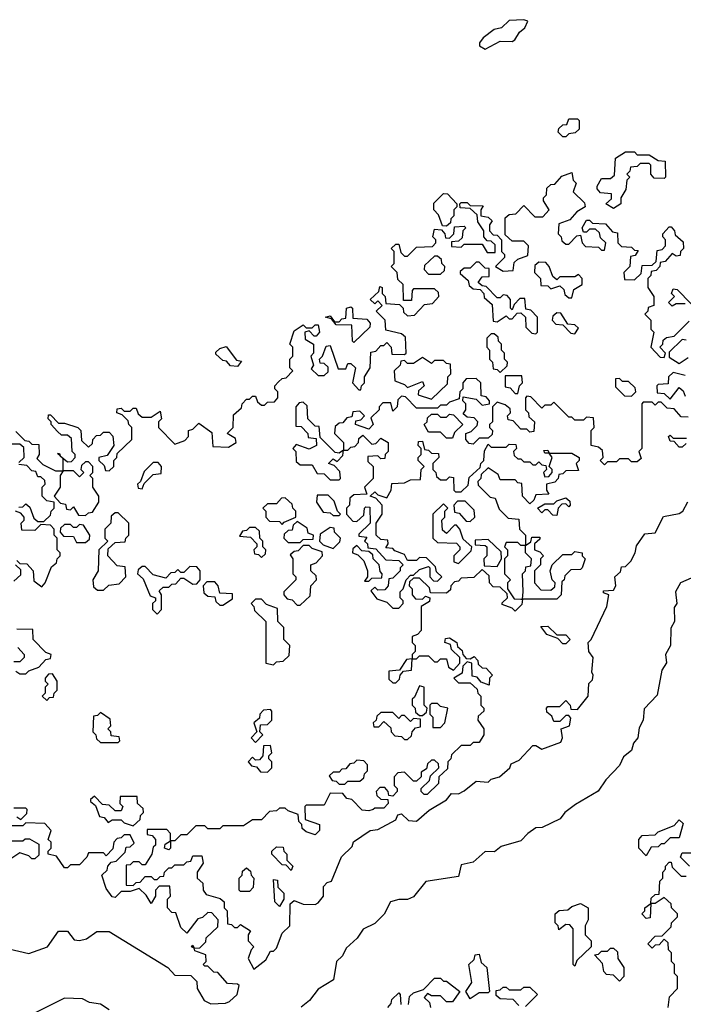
# Model space of a CAD drawing. Extents: x 2494118 to 2687960, y 757339 to 915227.
# Tile 160 of 256: x 2647045 to 2649269, y 786222 to 789522. Entities that reach past the tile are written whole.
import ezdxf

# ---------------------------------------------------------------- set-up
doc = ezdxf.new("R2010")
doc.units = 0

msp = doc.modelspace()

# ---------------------------------------------------------------- linework, layer by layer
at = {"layer": '0CON20XD'}
for points in [[(2648605, 789423.9), (2648655, 789450), (2648695, 789449.4), (2648704, 789455), (2648719.7, 789480.3), (2648737.5, 789495), (2648747.5, 789517.5), (2648735, 789522.5), (2648685, 789520), (2648660, 789495), (2648635, 789490), (2648598.3, 789461.7), (2648586.2, 789445), (2648586.2, 789435), (2648605, 789423.9)], [(2648875, 789130), (2648865, 789130), (2648850, 789145), (2648851.7, 789158.3), (2648865, 789170), (2648878.3, 789171.7), (2648885, 789190), (2648915, 789190), (2648920, 789185), (2648920, 789155), (2648907, 789143), (2648885, 789140), (2648875, 789130)], [(2649035, 788890), (2649010, 788905), (2649028.3, 788921.7), (2649028.3, 788938.3), (2648991.7, 788941.7), (2648980, 788955), (2648980, 788965), (2648995, 788990), (2649025, 788990), (2649038.3, 789001.7), (2649041.7, 789058.3), (2649075, 789080), (2649105, 789080), (2649115, 789070), (2649155, 789070), (2649185, 789050), (2649208.3, 789048.3), (2649210, 788995), (2649205, 788990), (2649171.7, 788991.7), (2649160, 789005), (2649160, 789035), (2649155, 789040), (2649125, 789040), (2649115, 789030), (2649091.7, 789028.3), (2649090, 789015), (2649080, 789005), (2649090, 788995), (2649080, 788985), (2649077, 788953), (2649060, 788925), (2649060, 788905), (2649035, 788890)], [(2647911.7, 788308.3), (2647925, 788320), (2647938.3, 788321.7), (2647960, 788345), (2647950, 788355), (2647950, 788385), (2647960, 788395), (2647960, 788425), (2647950, 788435), (2647965, 788480), (2647995, 788500), (2648005, 788490), (2648025, 788490), (2648035, 788500), (2648045, 788500), (2648050, 788475), (2648038.3, 788461.7), (2648031.7, 788461.7), (2648015, 788480), (2648000, 788475), (2648001.7, 788451.7), (2648030, 788435), (2648030, 788405), (2648020, 788395), (2648030, 788365), (2648021.7, 788351.7), (2648045, 788330), (2648065, 788330), (2648078.3, 788341.7), (2648078.3, 788358.3), (2648065, 788370), (2648051.7, 788371.7), (2648050, 788385), (2648060, 788395), (2648071.7, 788428.3), (2648085, 788430), (2648111.7, 788351.7), (2648138.3, 788351.7), (2648145, 788370), (2648155, 788370), (2648170, 788355), (2648160, 788305), (2648181.7, 788281.7), (2648188.3, 788281.7), (2648190, 788295), (2648200, 788305), (2648200, 788325), (2648220, 788355), (2648221.7, 788408.3), (2648238.3, 788411.7), (2648255, 788430), (2648265, 788430), (2648275, 788440), (2648290, 788425), (2648291.7, 788401.7), (2648335, 788400), (2648340, 788405), (2648338.3, 788458.3), (2648325, 788470), (2648271.7, 788481.7), (2648270, 788515), (2648240, 788545), (2648260, 788565), (2648245, 788580), (2648235, 788570), (2648220, 788585), (2648248.3, 788611.7), (2648251.7, 788628.3), (2648260, 788625), (2648260, 788605), (2648270, 788595), (2648271.7, 788571.7), (2648318.3, 788568.3), (2648330, 788555), (2648331.7, 788541.7), (2648345, 788530), (2648368.3, 788531.7), (2648401.7, 788568.3), (2648428.3, 788571.7), (2648450, 788595), (2648448.3, 788608.3), (2648435, 788620), (2648365, 788620), (2648360, 788615), (2648358.3, 788581.7), (2648331.7, 788581.7), (2648330, 788635), (2648311.7, 788651.7), (2648310, 788675), (2648290, 788695), (2648300, 788705), (2648300, 788745), (2648290, 788755), (2648305, 788770), (2648315, 788770), (2648321.7, 788741.7), (2648335, 788730), (2648345, 788730), (2648375, 788760), (2648428.3, 788761.7), (2648440, 788775), (2648440, 788785), (2648430, 788795), (2648435, 788820), (2648458.3, 788818.3), (2648470, 788805), (2648471.7, 788791.7), (2648485, 788790), (2648500, 788805), (2648501.7, 788828.3), (2648535, 788830), (2648540, 788825), (2648530, 788815), (2648528.3, 788791.7), (2648515, 788780), (2648491.7, 788778.3), (2648491.7, 788761.7), (2648525, 788760), (2648535, 788770), (2648595, 788770), (2648611.7, 788741.7), (2648638.3, 788741.7), (2648638.3, 788768.3), (2648625, 788780), (2648611.7, 788781.7), (2648600, 788795), (2648600, 788815), (2648580, 788845), (2648578.3, 788868.3), (2648555, 788890), (2648521.7, 788891.7), (2648520, 788905), (2648525, 788910), (2648545, 788910), (2648555, 788900), (2648598.3, 788898.3), (2648590, 788885), (2648590, 788865), (2648615, 788860), (2648628.3, 788848.3), (2648620, 788835), (2648620, 788815), (2648631.7, 788801.7), (2648645, 788800), (2648660, 788785), (2648660, 788745), (2648670, 788735), (2648670, 788725), (2648640, 788695), (2648665, 788680), (2648698.3, 788681.7), (2648701.7, 788708.3), (2648715, 788720), (2648748.3, 788731.7), (2648750, 788765), (2648735, 788780), (2648695, 788780), (2648671.7, 788801.7), (2648671.7, 788858.3), (2648685, 788870), (2648708.3, 788871.7), (2648735, 788900), (2648771.7, 788861.7), (2648798.3, 788861.7), (2648820, 788885), (2648800, 788915), (2648800, 788925), (2648810, 788935), (2648811.7, 788958.3), (2648825, 788970), (2648838.3, 788971.7), (2648861.7, 788998.3), (2648895, 789010), (2648900, 788985), (2648910, 788975), (2648900, 788945), (2648938.3, 788908.3), (2648940, 788895), (2648911.7, 788878.3), (2648888.3, 788851.7), (2648851.7, 788838.3), (2648850, 788805), (2648860, 788795), (2648861.7, 788781.7), (2648875, 788770), (2648885, 788770), (2648911.7, 788798.3), (2648925, 788800), (2648930, 788775), (2648941.7, 788761.7), (2648985, 788760), (2648995, 788750), (2649005, 788750), (2649010, 788775), (2648991.7, 788791.7), (2648988.3, 788808.3), (2648975, 788820), (2648955, 788820), (2648945, 788810), (2648935, 788810), (2648930, 788825), (2648945, 788850), (2648955, 788850), (2648965, 788840), (2649008.3, 788838.3), (2649031.7, 788811.7), (2649048.3, 788808.3), (2649050, 788775), (2649061.7, 788761.7), (2649095, 788760), (2649105, 788750), (2649118.3, 788748.3), (2649108.3, 788731.7), (2649091.7, 788728.3), (2649090, 788695), (2649070, 788675), (2649071.7, 788651.7), (2649105, 788650), (2649128.3, 788671.7), (2649131.7, 788698.3), (2649165, 788700), (2649178.3, 788711.7), (2649181.7, 788748.3), (2649198.3, 788751.7), (2649210, 788765), (2649210, 788785), (2649200, 788795), (2649200, 788805), (2649221.7, 788828.3), (2649228.3, 788828.3), (2649240, 788815), (2649241.7, 788801.7), (2649268.3, 788778.3), (2649270, 788755), (2649260, 788745), (2649258.3, 788731.7), (2649245, 788730), (2649231.7, 788738.3), (2649208.3, 788711.7), (2649191.7, 788708.3), (2649190, 788695), (2649178.3, 788681.7), (2649161.7, 788678.3), (2649160, 788665), (2649150, 788655), (2649150, 788625), (2649170, 788595), (2649170, 788565), (2649151.7, 788558.3), (2649150, 788545), (2649140, 788535), (2649160, 788515), (2649160, 788485), (2649170, 788475), (2649160, 788425), (2649191.7, 788391.7), (2649205, 788390), (2649210, 788405), (2649190, 788425), (2649200, 788435), (2649201.7, 788448.3), (2649213, 788457), (2649238.3, 788461.7), (2649288.3, 788511.7)], [(2648475, 788830), (2648461.7, 788831.7), (2648448.3, 788868.3), (2648432.5, 788885), (2648433, 788907), (2648465, 788940), (2648478.3, 788938.3), (2648510, 788905), (2648510, 788895), (2648500, 788885), (2648500, 788865), (2648490, 788855), (2648488.3, 788841.7), (2648475, 788830)], [(2648455, 788670), (2648468.3, 788681.7), (2648470, 788695), (2648460, 788705), (2648458.3, 788718.3), (2648445, 788730), (2648435, 788730), (2648401.7, 788698.3), (2648400, 788685), (2648415, 788670), (2648455, 788670)], [(2648775, 788470), (2648780, 788475), (2648780, 788525), (2648758.3, 788548.3), (2648741.7, 788551.7), (2648738.3, 788588.3), (2648721.7, 788588.3), (2648701.7, 788568.3), (2648695, 788550), (2648690, 788555), (2648690, 788585), (2648678.3, 788598.3), (2648665, 788600), (2648655, 788590), (2648645, 788590), (2648608.3, 788628.3), (2648595, 788630), (2648581.7, 788641.7), (2648595, 788660), (2648618.3, 788661.7), (2648618.3, 788688.3), (2648605, 788690), (2648585, 788710), (2648575, 788710), (2648555, 788690), (2648535, 788690), (2648521.7, 788678.3), (2648521.7, 788671.7), (2648548.3, 788648.3), (2648551.7, 788631.7), (2648565, 788620), (2648588.3, 788618.3), (2648600, 788605), (2648601.7, 788591.7), (2648628.3, 788568.3), (2648631.7, 788511.7), (2648645, 788510), (2648675, 788530), (2648685, 788520), (2648695, 788520), (2648711.7, 788538.3), (2648725, 788540), (2648740, 788525), (2648741.7, 788491.7), (2648761.7, 788471.7), (2648775, 788470)], [(2648895, 788590), (2648901.7, 788618.3), (2648930, 788635), (2648930, 788655), (2648918.3, 788668.3), (2648905, 788660), (2648855, 788660), (2648845, 788650), (2648831.7, 788661.7), (2648820, 788695), (2648808.3, 788708.3), (2648785, 788710), (2648771.7, 788698.3), (2648770, 788675), (2648790, 788655), (2648791.7, 788631.7), (2648815, 788630), (2648825, 788620), (2648855, 788630), (2648868.3, 788618.3), (2648871.7, 788601.7), (2648885, 788590), (2648895, 788590)], [(2649275, 788570), (2649245, 788570), (2649231.7, 788561.7), (2649220, 788575), (2649240, 788595), (2649230, 788605), (2649235, 788620), (2649248.3, 788618.3), (2649295, 788570)], [(2648165, 788440), (2648160, 788445), (2648158.3, 788498.3), (2648105, 788500), (2648090, 788520), (2648070, 788525), (2648085, 788530), (2648100, 788510), (2648115, 788510), (2648125, 788520), (2648138.3, 788521.7), (2648140, 788555), (2648155, 788560), (2648160, 788555), (2648161.7, 788521.7), (2648208.3, 788518.3), (2648220, 788505), (2648218.3, 788491.7), (2648165, 788440)], [(2648905, 788470), (2648918.3, 788488.3), (2648905, 788500), (2648881.7, 788501.7), (2648858.3, 788538.3), (2648845, 788540), (2648831.7, 788528.3), (2648830, 788515), (2648841.7, 788501.7), (2648865, 788500), (2648891.7, 788471.7), (2648905, 788470)], [(2648655, 788340), (2648678.3, 788361.7), (2648680, 788375), (2648670, 788385), (2648670, 788405), (2648660, 788415), (2648660, 788435), (2648650, 788445), (2648648.3, 788458.3), (2648635, 788470), (2648625, 788470), (2648610, 788455), (2648610, 788425), (2648620, 788415), (2648620, 788385), (2648630, 788375), (2648631.7, 788351.7), (2648645, 788350), (2648655, 788340)], [(2647775, 788360), (2647751.7, 788361.7), (2647738.3, 788378.3), (2647725, 788380), (2647701.7, 788401.7), (2647701.7, 788408.3), (2647715, 788420), (2647737, 788427), (2647771.7, 788381.7), (2647788.3, 788378.3), (2647775, 788360)], [(2649278.3, 788448.3), (2649265, 788450), (2649221.7, 788408.3), (2649221.7, 788391.7), (2649255, 788370), (2649285, 788390)], [(2648425, 788250), (2648478.3, 788301.7), (2648480, 788325), (2648490, 788335), (2648488.3, 788368.3), (2648475, 788370), (2648465, 788380), (2648435, 788380), (2648425, 788370), (2648395, 788390), (2648365, 788370), (2648345, 788370), (2648335, 788380), (2648321.7, 788378.3), (2648320, 788365), (2648300, 788345), (2648301.7, 788311.7), (2648335, 788300), (2648345, 788290), (2648395, 788310), (2648400, 788295), (2648381.7, 788278.3), (2648380, 788265), (2648425, 788250)], [(2648715, 788270), (2648720, 788295), (2648730, 788305), (2648728.3, 788328.3), (2648671.7, 788328.3), (2648671.7, 788291.7), (2648688.3, 788288.3), (2648705, 788270), (2648715, 788270)], [(2649275, 788330), (2649235, 788340), (2649220, 788325), (2649218.3, 788301.7), (2649185, 788300), (2649180, 788295), (2649181.7, 788271.7), (2649205, 788270), (2649225, 788250), (2649255, 788290), (2649268.3, 788278.3), (2649275, 788260)], [(2647031.7, 788141.7), (2647061.7, 788111.7), (2647075, 788110), (2647085, 788100), (2647108.3, 788098.3), (2647110, 788065), (2647101.7, 788051.7), (2647121.7, 788031.7), (2647165, 788010), (2647190, 788010), (2647190, 788050), (2647180, 788060), (2647171.7, 788068.3), (2647178.3, 788068.3), (2647180, 788060), (2647205, 788040), (2647218.3, 788041.7), (2647230, 788055), (2647230, 788065), (2647220, 788075), (2647218.3, 788118.3), (2647205, 788130), (2647185, 788130), (2647171.7, 788141.7), (2647150, 788165), (2647150, 788175), (2647140, 788185), (2647141.7, 788198.3), (2647148.3, 788198.3), (2647175, 788170), (2647195, 788170), (2647240, 788155), (2647250, 788145), (2647251.7, 788111.7), (2647275, 788090), (2647288.3, 788101.7), (2647290, 788115), (2647301.7, 788128.3), (2647315, 788130), (2647325, 788140), (2647345, 788140), (2647357, 788127), (2647360, 788095), (2647338.3, 788061.7), (2647310, 788055), (2647310, 788045), (2647328.3, 788028.3), (2647331.7, 788011.7), (2647345, 788010), (2647360, 788025), (2647360, 788045), (2647370, 788055), (2647371.7, 788068.3), (2647420, 788115), (2647420, 788155), (2647410, 788165), (2647408.3, 788178.3), (2647388.3, 788198.3), (2647370, 788205), (2647371.7, 788218.3), (2647385, 788220), (2647395, 788210), (2647415, 788210), (2647425, 788220), (2647435, 788220), (2647441.7, 788201.7), (2647455, 788190), (2647485, 788190), (2647515, 788210), (2647520, 788185), (2647510, 788175), (2647510, 788155), (2647565, 788100), (2647598.3, 788111.7), (2647610, 788125), (2647610, 788145), (2647625, 788150), (2647645, 788170), (2647688.3, 788138.3), (2647691.7, 788091.7), (2647745, 788090), (2647770, 788105), (2647768.3, 788118.3), (2647740, 788135), (2647760, 788155), (2647761.7, 788198.3), (2647788.3, 788221.7), (2647790, 788235), (2647805, 788250), (2647815, 788250), (2647825, 788260), (2647835, 788260), (2647841.7, 788241.7), (2647855, 788230), (2647865, 788230), (2647875, 788240), (2647898.3, 788241.7), (2647910, 788255), (2647910, 788275), (2647900, 788285), (2647900, 788295), (2647911.7, 788308.3)], [(2648551.7, 788101.7), (2648540, 788115), (2648540, 788135), (2648558.3, 788141.7), (2648578.3, 788161.7), (2648580, 788175), (2648568.3, 788188.3), (2648545, 788190), (2648531.7, 788201.7), (2648540, 788215), (2648540, 788235), (2648530, 788245), (2648531.7, 788258.3), (2648575, 788250), (2648595, 788230), (2648620, 788235), (2648620, 788245), (2648608.3, 788258.3), (2648591.7, 788261.7), (2648590, 788305), (2648575, 788320), (2648541.7, 788318.3), (2648530, 788305), (2648530, 788285), (2648520, 788275), (2648518.3, 788251.7), (2648485, 788240), (2648475, 788230), (2648455, 788230), (2648445, 788220), (2648375, 788220), (2648338.3, 788258.3), (2648325, 788260), (2648311.7, 788248.3), (2648310, 788225), (2648295, 788210), (2648288.3, 788238.3), (2648261.7, 788238.3), (2648250, 788225), (2648250, 788215), (2648221.7, 788188.3), (2648230, 788165), (2648215, 788150), (2648170, 788165), (2648171.7, 788178.3), (2648188.3, 788181.7), (2648200, 788195), (2648185, 788210), (2648161.7, 788208.3), (2648158.3, 788191.7), (2648141.7, 788188.3), (2648128.3, 788171.7), (2648115, 788170), (2648101.7, 788158.3), (2648100, 788135), (2648130, 788105), (2648130, 788080), (2648145, 788080), (2648155, 788090), (2648168.3, 788091.7), (2648180, 788105), (2648181.7, 788118.3), (2648195, 788130), (2648225, 788100), (2648238.3, 788101.7), (2648255, 788120), (2648280, 788105), (2648280, 788075), (2648270, 788065), (2648268.3, 788051.7), (2648255, 788050), (2648245, 788060), (2648211.7, 788058.3), (2648211.7, 788041.7), (2648230, 788025), (2648230, 787985), (2648200, 787955), (2648208.3, 787931.7), (2648165, 787930), (2648151.7, 787918.3), (2648150, 787895), (2648140, 787885), (2648140, 787865), (2648161.7, 787841.7), (2648175, 787840), (2648198.3, 787861.7), (2648200, 787885), (2648205, 787890), (2648218.3, 787888.3), (2648220, 787835), (2648181.7, 787798.3), (2648181.7, 787791.7), (2648208.3, 787788.3), (2648200, 787775), (2648210, 787765), (2648211.7, 787751.7), (2648238.3, 787748.3), (2648271.7, 787711.7), (2648315, 787710), (2648330, 787695), (2648320, 787685), (2648320, 787675), (2648295, 787650), (2648281.7, 787648.3), (2648280, 787625), (2648268.3, 787611.7), (2648245, 787610), (2648235, 787620), (2648221.7, 787608.3), (2648241.7, 787581.7), (2648275, 787570), (2648295, 787550), (2648315, 787550), (2648330, 787565), (2648330, 787575), (2648320, 787585), (2648320, 787605), (2648330, 787615), (2648340, 787645), (2648355, 787660), (2648365, 787660), (2648385, 787680), (2648415, 787690), (2648420, 787685), (2648420, 787655), (2648431.7, 787641.7), (2648445, 787640), (2648460, 787655), (2648441.7, 787671.7), (2648438.3, 787688.3), (2648408.3, 787718.3), (2648385, 787720), (2648375, 787710), (2648345, 787710), (2648335, 787730), (2648301.7, 787741.7), (2648295, 787750), (2648271.7, 787751.7), (2648280, 787765), (2648278.3, 787778.3), (2648255, 787780), (2648240, 787795), (2648240, 787835), (2648260, 787865), (2648260, 787895), (2648238.3, 787918.3), (2648220, 787925), (2648235, 787940), (2648245, 787930), (2648275, 787920), (2648290, 787945), (2648291.7, 787968.3), (2648335, 787970), (2648355, 787980), (2648388.3, 787981.7), (2648390, 788015), (2648400, 788025), (2648380, 788045), (2648380, 788055), (2648390, 788065), (2648390, 788085), (2648380, 788095), (2648381.7, 788108.3), (2648395, 788110), (2648401.7, 788081.7), (2648415, 788080), (2648425, 788070), (2648448.3, 788068.3), (2648450, 788055), (2648430, 788035), (2648430, 788015), (2648440, 788005), (2648441.7, 787991.7), (2648455, 787980), (2648475, 787980), (2648485, 787990), (2648498.3, 787988.3), (2648500, 787945), (2648505, 787940), (2648525, 787940), (2648548.3, 787961.7), (2648551.7, 787988.3), (2648588.3, 788021.7), (2648590, 788035), (2648600, 788045), (2648603, 788077), (2648615, 788100), (2648625, 788090), (2648675, 788090), (2648685, 788100), (2648708.3, 788098.3), (2648710, 788085), (2648700, 788075), (2648701.7, 788061.7), (2648715, 788050), (2648725, 788050), (2648735, 788040), (2648755, 788040), (2648765, 788030), (2648775, 788030), (2648785, 788040), (2648795, 788030), (2648808.3, 788028.3), (2648810, 788015), (2648800, 788005), (2648805, 787990), (2648818.3, 787991.7), (2648830, 788005), (2648830, 788015), (2648820, 788025), (2648830, 788055), (2648820, 788070), (2648805, 788070), (2648801.7, 788078.3), (2648815, 788080), (2648820, 788070), (2648895, 788070), (2648920, 788055), (2648920, 788045), (2648910, 788035), (2648918.3, 788011.7), (2648875, 788010), (2648865, 788000), (2648851.7, 787998.3), (2648850, 787985), (2648838.3, 787971.7), (2648810, 787965), (2648810, 787945), (2648818.3, 787931.7), (2648775, 787930), (2648768.3, 787911.7), (2648755, 787900), (2648730, 787925), (2648728.3, 787968.3), (2648715, 787970), (2648705, 787980), (2648655, 787980), (2648648.3, 787998.3), (2648615, 788020), (2648591.7, 787998.3), (2648590, 787985), (2648580, 787975), (2648581.7, 787961.7), (2648621.7, 787921.7), (2648638.3, 787918.3), (2648651.7, 787881.7), (2648681.7, 787851.7), (2648718.3, 787848.3), (2648720, 787815), (2648740, 787795), (2648740, 787760), (2648758.3, 787771.7), (2648761.7, 787788.3), (2648788.3, 787788.3), (2648788.3, 787781.7), (2648770, 787765), (2648770, 787745), (2648788.3, 787738.3), (2648800, 787725), (2648790, 787715), (2648790, 787695), (2648770, 787675), (2648770, 787635), (2648791.7, 787611.7), (2648825, 787610), (2648838.3, 787621.7), (2648840, 787635), (2648830, 787645), (2648822.5, 787675), (2648830, 787695), (2648865, 787730), (2648895, 787730), (2648905, 787740), (2648930, 787735), (2648930, 787725), (2648940, 787715), (2648930, 787685), (2648925, 787680), (2648891.7, 787678.3), (2648871.7, 787658.3), (2648870, 787645), (2648861.7, 787638.3), (2648860, 787595), (2648845, 787580), (2648730, 787580), (2648728.3, 787561.7), (2648705, 787540), (2648695, 787550), (2648661.7, 787561.7), (2648661.7, 787568.3), (2648680, 787585), (2648678.3, 787598.3), (2648655, 787620), (2648631.7, 787621.7), (2648620, 787635), (2648618.3, 787658.3), (2648595, 787680), (2648567, 787653), (2648525, 787650), (2648515, 787640), (2648501.7, 787638.3), (2648490, 787625), (2648488.3, 787611.7), (2648475, 787600), (2648421.7, 787601.7), (2648418.3, 787618.3), (2648385, 787650), (2648365, 787650), (2648351.7, 787638.3), (2648350, 787625), (2648360, 787615), (2648360, 787595), (2648371.7, 787581.7), (2648395, 787580), (2648405, 787590), (2648420, 787585), (2648418.3, 787571.7), (2648390, 787555), (2648390, 787475), (2648378.3, 787461.7), (2648360, 787455), (2648360, 787435), (2648370, 787425), (2648370, 787405), (2648360, 787395), (2648360, 787380), (2648375, 787380), (2648385, 787390), (2648415, 787390), (2648435, 787370), (2648445, 787370), (2648455, 787380), (2648475, 787380), (2648481.7, 787351.7), (2648498.3, 787341.7), (2648520, 787365), (2648520, 787385), (2648491.7, 787411.7), (2648488.3, 787428.3), (2648470, 787435), (2648471.7, 787448.3), (2648485, 787450), (2648510, 787435), (2648511.7, 787421.7), (2648528.3, 787408.3), (2648530, 787395), (2648541.7, 787381.7), (2648555, 787380), (2648568.3, 787388.3), (2648580, 787375), (2648581.7, 787361.7), (2648595, 787350), (2648608.3, 787348.3), (2648630, 787325), (2648620, 787315), (2648618.3, 787291.7), (2648591.7, 787301.7), (2648578.3, 787318.3), (2648561.7, 787321.7), (2648560, 787365), (2648545, 787370), (2648530, 787355), (2648528.3, 787331.7), (2648500, 787315), (2648515, 787300), (2648555, 787300), (2648578.3, 787278.3), (2648580, 787265), (2648590, 787255), (2648590, 787225), (2648600, 787215), (2648600, 787205), (2648581.7, 787188.3), (2648580, 787175), (2648600, 787145), (2648600, 787125), (2648585, 787100), (2648565, 787100), (2648555, 787090), (2648525, 787090), (2648491.7, 787058.3), (2648490, 787045), (2648480, 787035), (2648478.3, 787011.7), (2648450, 786985), (2648448.3, 786961.7), (2648410, 786925), (2648400, 786925), (2648390, 786935), (2648390, 786945), (2648418.3, 786971.7), (2648421.7, 786988.3), (2648450, 787015), (2648448.3, 787028.3), (2648435, 787040), (2648425, 787040), (2648411.7, 787028.3), (2648408.3, 787011.7), (2648390, 787000), (2648390, 786985), (2648375, 786970), (2648365, 786970), (2648335, 787000), (2648311.7, 786998.3), (2648300, 786985), (2648300, 786955), (2648310, 786945), (2648310, 786935), (2648295, 786920), (2648281.7, 786921.7), (2648280, 786935), (2648268.3, 786948.3), (2648251.7, 786948.3), (2648240, 786935), (2648241.7, 786921.7), (2648255, 786910), (2648278.3, 786908.3), (2648280, 786895), (2648265, 786880), (2648235, 786880), (2648230, 786875)], [(2649095, 788260), (2649110, 788275), (2649108.3, 788288.3), (2649085, 788310), (2649065, 788310), (2649055, 788320), (2649041.7, 788318.3), (2649041.7, 788291.7), (2649071.7, 788261.7), (2649095, 788260)], [(2649285, 788190), (2649261.7, 788191.7), (2649238.3, 788218.3), (2649215, 788220), (2649195, 788240), (2649185, 788240), (2649175, 788230), (2649165, 788240), (2649135, 788240), (2649130, 788235), (2649130, 788085), (2649120, 788075), (2649128.3, 788051.7), (2649115, 788040), (2649095, 788040), (2649085, 788050), (2649055, 788050), (2649045, 788040), (2649015, 788040), (2649005, 788030), (2648990, 788045), (2649000, 788055), (2648998.3, 788078.3), (2648985, 788090), (2648960, 788095), (2648960, 788145), (2648970, 788155), (2648968.3, 788188.3), (2648945, 788190), (2648935, 788180), (2648905, 788180), (2648895, 788190), (2648885, 788190), (2648835, 788240), (2648825, 788230), (2648805, 788230), (2648795, 788220), (2648758.3, 788258.3), (2648745, 788260), (2648740, 788255), (2648740, 788215), (2648750, 788205), (2648751.7, 788191.7), (2648770, 788175), (2648768.3, 788141.7), (2648755, 788140), (2648745, 788150), (2648725, 788150), (2648698.3, 788178.3), (2648681.7, 788181.7), (2648680, 788195), (2648690, 788205), (2648688.3, 788218.3), (2648671.7, 788231.7), (2648645, 788240), (2648630, 788225), (2648630, 788175), (2648620, 788165), (2648620, 788155), (2648630, 788145), (2648628.3, 788131.7), (2648615, 788120), (2648585, 788120), (2648565, 788100), (2648551.7, 788101.7)], [(2648115, 787980), (2648120, 787985), (2648118.3, 788008.3), (2648098.3, 788028.3), (2648080, 788035), (2648095, 788050), (2648108.3, 788041.7), (2648128.3, 788061.7), (2648130, 788080), (2648115, 788070), (2648101.7, 788071.7), (2648051.7, 788121.7), (2648048.3, 788158.3), (2648035, 788160), (2648010, 788185), (2648008.3, 788228.3), (2647995, 788240), (2647981.7, 788238.3), (2647970, 788225), (2647970, 788160), (2647988.3, 788158.3), (2648010, 788135), (2648011.7, 788121.7), (2648038.3, 788118.3), (2648040, 788095), (2648015, 788082.5), (2647971.7, 788098.3), (2647960, 788085), (2647970, 788075), (2647971.7, 788041.7), (2647985, 788030), (2648025, 788030), (2648041.7, 788001.7), (2648065, 788000), (2648085, 787980), (2648115, 787980)], [(2648495, 788120), (2648475, 788120), (2648455, 788140), (2648415, 788140), (2648400, 788165), (2648410, 788175), (2648411.7, 788188.3), (2648425, 788200), (2648445, 788200), (2648455, 788190), (2648475, 788190), (2648485, 788200), (2648498.3, 788198.3), (2648530, 788165), (2648501.7, 788138.3), (2648495, 788120)], [(2649278.3, 788101.7), (2649265, 788090), (2649255, 788090), (2649238.3, 788108.3), (2649225, 788110), (2649220, 788125), (2649225, 788130), (2649235, 788120), (2649280, 788120)], [(2647041.7, 788038.3), (2647060, 788055), (2647058.3, 788088.3), (2647045, 788100), (2647015, 788100)], [(2647041.7, 787888.3), (2647055, 787890), (2647065, 787900), (2647078.3, 787888.3), (2647091.7, 787851.7), (2647105, 787840), (2647125, 787840), (2647148.3, 787861.7), (2647150, 787875), (2647160, 787885), (2647160, 787905), (2647135, 787910), (2647120, 787925), (2647120, 787955), (2647130, 787965), (2647128.3, 787978.3), (2647115, 787990), (2647105, 787990), (2647098.3, 788008.3), (2647085, 788010), (2647068.3, 788028.3), (2647041.7, 788031.7)], [(2647265, 787860), (2647275, 787870), (2647288.3, 787871.7), (2647310, 787905), (2647310, 787925), (2647290, 787955), (2647290, 787985), (2647280, 787995), (2647290, 788005), (2647290, 788025), (2647275, 788040), (2647265, 788040), (2647251.7, 788028.3), (2647250, 788015), (2647260, 788005), (2647245, 787990), (2647225, 788010), (2647190, 788010), (2647180, 787995), (2647180, 787955), (2647160, 787925), (2647181.7, 787901.7), (2647198.3, 787898.3), (2647201.7, 787881.7), (2647215, 787880), (2647225, 787890), (2647241.7, 787861.7), (2647265, 787860)], [(2647455, 787950), (2647461.7, 787968.3), (2647491.7, 787998.3), (2647518.3, 788001.7), (2647520, 788025), (2647508.3, 788038.3), (2647491.7, 788038.3), (2647461.7, 788008.3), (2647450, 787975), (2647440, 787965), (2647441.7, 787951.7), (2647455, 787950)], [(2648115, 787860), (2648120, 787865), (2648110, 787875), (2648098.3, 787908.3), (2648078.3, 787928.3), (2648041.7, 787928.3), (2648040, 787905), (2648061.7, 787871.7), (2648085, 787870), (2648095, 787860), (2648115, 787860)], [(2648230, 786875), (2648215, 786870), (2648193, 786873), (2648158.3, 786908.3), (2648141.7, 786911.7), (2648128.3, 786928.3), (2648085, 786930), (2648065, 786890), (2648005, 786890), (2648000, 786885), (2648001.7, 786841.7), (2648050, 786825), (2648050, 786805), (2648035, 786790), (2648005, 786800), (2647991.7, 786811.7), (2647990, 786825), (2647980, 786835), (2647978.3, 786858.3), (2647945, 786870), (2647935, 786880), (2647915, 786880), (2647905, 786870), (2647881.7, 786868.3), (2647855, 786840), (2647825, 786840), (2647795, 786820), (2647725, 786820), (2647715, 786810), (2647675, 786810), (2647665, 786820), (2647635, 786820), (2647605, 786790), (2647585, 786790), (2647565, 786770), (2647550, 786770), (2647550, 786745), (2647545, 786740), (2647530, 786745), (2647531.7, 786758.3), (2647550, 786770), (2647550, 786795), (2647538.3, 786808.3), (2647471.7, 786808.3), (2647471.7, 786791.7), (2647488.3, 786788.3), (2647500, 786775), (2647500, 786755), (2647491.7, 786748.3), (2647487.5, 786725), (2647465, 786690), (2647455, 786690), (2647445, 786700), (2647425, 786700), (2647415, 786690), (2647401.7, 786688.3), (2647401.7, 786621.7), (2647425, 786620), (2647435, 786630), (2647448.3, 786631.7), (2647465, 786650), (2647485, 786650), (2647495, 786640), (2647505, 786640), (2647515, 786650), (2647528.3, 786651.7), (2647530, 786665), (2647545, 786680), (2647555, 786680), (2647565, 786690), (2647595, 786690), (2647605, 786700), (2647618.3, 786701.7), (2647625, 786720), (2647655, 786720), (2647660, 786695), (2647640, 786665), (2647640, 786645), (2647658.3, 786628.3), (2647660, 786605), (2647670, 786590), (2647717, 786577), (2647730, 786565), (2647730, 786545), (2647740, 786535), (2647741.7, 786491.7), (2647755, 786490), (2647765, 786480), (2647775, 786480), (2647785, 786490), (2647818.3, 786468.3), (2647810, 786455), (2647810, 786435), (2647830, 786415), (2647820, 786405), (2647810, 786375), (2647830, 786340), (2647869.3, 786370.7), (2647885, 786400), (2647895, 786400), (2647905, 786410), (2647925, 786460), (2647950, 786485), (2647951.7, 786558.3), (2647965, 786570), (2647995, 786557.5), (2648035, 786556.7), (2648045, 786562.5), (2648062.5, 786585), (2648063, 786617), (2648075, 786630), (2648090, 786635), (2648123.8, 786716.2), (2648159.3, 786750.7), (2648163.6, 786766.4), (2648220, 786805), (2648245, 786807.5), (2648305, 786840), (2648312.5, 786857.5), (2648325, 786860), (2648347.8, 786837.8), (2648375, 786835.5), (2648417.1, 786872.9), (2648475, 786907.5), (2648491.7, 786928.3), (2648515, 786927.5), (2648535, 786937.5), (2648575, 786970), (2648615, 786966.7), (2648625, 786976.2), (2648653.3, 786985), (2648687.5, 787015), (2648691.7, 787028.3), (2648719.3, 787040.7), (2648765, 787090), (2648775, 787090), (2648795, 787076.7), (2648858.9, 787101.1), (2648864.3, 787115), (2648860, 787145), (2648887.5, 787155), (2648891.7, 787181.7), (2648885, 787190), (2648875, 787190), (2648855, 787170), (2648835, 787170), (2648828.3, 787188.3), (2648811.7, 787201.7), (2648810, 787215), (2648815, 787220), (2648855, 787220), (2648875, 787240), (2648890, 787225), (2648891.7, 787211.7), (2648915, 787210), (2648950, 787255), (2648953, 787297), (2648965, 787310), (2648967.5, 787325), (2648962.5, 787335), (2648966.7, 787385), (2648952.5, 787405), (2648950, 787435), (2648960, 787445), (2649012.5, 787555), (2649020, 787595), (2649001.7, 787601.7), (2649001.7, 787608.3), (2649035, 787610), (2649042.5, 787625), (2649040, 787655), (2649058.3, 787671.7), (2649061.7, 787688.3), (2649075, 787690), (2649093, 787707), (2649107.5, 787735), (2649111.7, 787758.3), (2649140.7, 787799.3), (2649175, 787802.5), (2649203, 787857), (2649255, 787866.7), (2649267.5, 787875), (2649283.9, 787906.1)], [(2647925, 787830), (2647931.7, 787838.3), (2647970, 787855), (2647970, 787875), (2647960, 787885), (2647958.3, 787898.3), (2647935, 787920), (2647921.7, 787918.3), (2647905, 787900), (2647875, 787900), (2647860, 787885), (2647870, 787875), (2647870, 787855), (2647881.7, 787841.7), (2647915, 787840), (2647925, 787830)], [(2648515, 787700), (2648558.3, 787741.7), (2648560, 787755), (2648531.7, 787781.7), (2648520, 787815), (2648508.3, 787828.3), (2648501.7, 787828.3), (2648475, 787800), (2648461.7, 787811.7), (2648460, 787845), (2648470, 787855), (2648470, 787875), (2648480, 787885), (2648465, 787900), (2648430, 787865), (2648430, 787785), (2648445, 787770), (2648508.3, 787768.3), (2648520, 787755), (2648520, 787745), (2648500, 787725), (2648500, 787705), (2648515, 787700)], [(2648555, 787840), (2648570, 787855), (2648568.3, 787878.3), (2648538.3, 787908.3), (2648511.7, 787908.3), (2648500, 787895), (2648501.7, 787871.7), (2648518.3, 787868.3), (2648541.7, 787841.7), (2648555, 787840)], [(2648845, 787860), (2648831.7, 787861.7), (2648815, 787880), (2648805, 787880), (2648795, 787870), (2648780, 787885), (2648805, 787900), (2648835, 787900), (2648845, 787910), (2648875, 787920), (2648888.3, 787908.3), (2648890, 787895), (2648885, 787890), (2648875, 787900), (2648861.7, 787898.3), (2648850, 787885), (2648845, 787860)], [(2647035, 787710), (2647045, 787700), (2647068.3, 787698.3), (2647090, 787675), (2647091.7, 787641.7), (2647118.3, 787621.7), (2647130, 787635), (2647151.7, 787688.3), (2647168.3, 787701.7), (2647170, 787715), (2647180, 787725), (2647180, 787735), (2647170, 787745), (2647170, 787785), (2647160, 787795), (2647160, 787815), (2647148.3, 787828.3), (2647115, 787830), (2647095, 787810), (2647051.7, 787811.7), (2647050, 787835), (2647060, 787845), (2647060, 787855), (2647048.3, 787868.3), (2647030, 787875)], [(2647325, 787610), (2647343, 787627), (2647378.3, 787631.7), (2647400, 787655), (2647398.3, 787688.3), (2647371.7, 787691.7), (2647340, 787725), (2647341.7, 787748.3), (2647365, 787770), (2647398.3, 787771.7), (2647400, 787785), (2647410, 787795), (2647410, 787835), (2647375, 787870), (2647365, 787870), (2647351.7, 787858.3), (2647350, 787835), (2647330, 787815), (2647330, 787785), (2647340, 787775), (2647310, 787745), (2647307.5, 787675), (2647290, 787645), (2647291.7, 787621.7), (2647305, 787610), (2647325, 787610)], [(2647265, 787770), (2647278.3, 787781.7), (2647280, 787795), (2647258.3, 787828.3), (2647245, 787830), (2647235, 787820), (2647225, 787820), (2647215, 787830), (2647195, 787830), (2647181.7, 787818.3), (2647180, 787805), (2647191.7, 787791.7), (2647225, 787790), (2647235, 787770), (2647265, 787770)], [(2647985, 787770), (2647995, 787780), (2648028.3, 787781.7), (2648030, 787795), (2648011.7, 787801.7), (2648008.3, 787818.3), (2647975, 787840), (2647961.7, 787828.3), (2647958.3, 787811.7), (2647945, 787810), (2647931.7, 787798.3), (2647930, 787785), (2647945, 787770), (2647985, 787770)], [(2647855, 787720), (2647868.3, 787731.7), (2647870, 787745), (2647860, 787755), (2647860, 787775), (2647850, 787785), (2647848.3, 787808.3), (2647835, 787820), (2647815, 787820), (2647805, 787810), (2647791.7, 787808.3), (2647781.7, 787791.7), (2647818.3, 787788.3), (2647840, 787765), (2647840, 787755), (2647830, 787745), (2647831.7, 787731.7), (2647845, 787730), (2647855, 787720)], [(2648095, 787750), (2648118.3, 787771.7), (2648120, 787785), (2648100, 787805), (2648098.3, 787818.3), (2648085, 787820), (2648051.7, 787798.3), (2648050, 787775), (2648061.7, 787761.7), (2648095, 787750)], [(2648645, 787690), (2648660, 787715), (2648658.3, 787738.3), (2648615, 787780), (2648571.7, 787778.3), (2648571.7, 787761.7), (2648605, 787760), (2648610, 787755), (2648610, 787725), (2648600, 787715), (2648601.7, 787691.7), (2648645, 787690)], [(2648730, 787580), (2648732.5, 787605), (2648730, 787665), (2648740, 787675), (2648741.7, 787688.3), (2648758.3, 787691.7), (2648760, 787715), (2648740, 787735), (2648740, 787760), (2648725, 787760), (2648715, 787770), (2648675, 787770), (2648670, 787755), (2648680, 787745), (2648680, 787725), (2648670, 787715), (2648670, 787665), (2648690, 787645), (2648680, 787635), (2648680, 787615), (2648701.7, 787581.7), (2648725, 787580), (2648730, 787580)], [(2647985, 787560), (2648018.3, 787591.7), (2648020, 787625), (2648040, 787645), (2648038.3, 787658.3), (2648020, 787675), (2648020, 787695), (2648038.3, 787701.7), (2648060, 787725), (2648058.3, 787738.3), (2648025, 787750), (2648015, 787760), (2647995, 787760), (2647978.3, 787741.7), (2647965, 787740), (2647951.7, 787728.3), (2647960, 787715), (2647960, 787665), (2647970, 787655), (2647970, 787645), (2647930, 787605), (2647930, 787595), (2647941.7, 787581.7), (2647958.3, 787578.3), (2647975, 787560), (2647985, 787560)], [(2648215, 787640), (2648225, 787650), (2648258.3, 787651.7), (2648260, 787665), (2648253, 787673), (2648250, 787695), (2648230, 787715), (2648228.3, 787728.3), (2648215, 787740), (2648191.7, 787741.7), (2648175, 787760), (2648161.7, 787748.3), (2648160, 787735), (2648178.3, 787728.3), (2648198.3, 787708.3), (2648210, 787675), (2648210, 787655), (2648200, 787640), (2648215, 787640)], [(2647025, 787640), (2647048.3, 787661.7), (2647048.3, 787678.3), (2647030, 787695)], [(2647505, 787530), (2647520, 787545), (2647520, 787595), (2647511.7, 787608.3), (2647525, 787620), (2647545, 787620), (2647555, 787630), (2647568.3, 787631.7), (2647585, 787650), (2647595, 787650), (2647625, 787630), (2647638.3, 787631.7), (2647650, 787645), (2647650, 787675), (2647638.3, 787688.3), (2647615, 787690), (2647595, 787670), (2647585, 787670), (2647575, 787680), (2647565, 787670), (2647551.7, 787668.3), (2647535, 787650), (2647491.7, 787661.7), (2647465, 787690), (2647455, 787690), (2647441.7, 787678.3), (2647440, 787665), (2647458.3, 787648.3), (2647481.7, 787591.7), (2647500, 787585), (2647500, 787575), (2647490, 787565), (2647490, 787545), (2647505, 787530)], [(2647725, 787560), (2647758.3, 787581.7), (2647758.3, 787598.3), (2647715, 787600), (2647710, 787625), (2647698.3, 787638.3), (2647671.7, 787638.3), (2647660, 787625), (2647661.7, 787601.7), (2647675, 787590), (2647698.3, 787588.3), (2647701.7, 787571.7), (2647715, 787560), (2647725, 787560)], [(2649295, 787650), (2649260, 787635), (2649243.3, 787605), (2649247.5, 787565), (2649238.3, 787551.7), (2649240, 787505), (2649227, 787483), (2649226.7, 787425), (2649210, 787395), (2649213, 787367), (2649197.7, 787342.3), (2649181.7, 787258.3), (2649137.8, 787212.2), (2649134.3, 787175), (2649121.1, 787148.9), (2649116.2, 787115), (2649102.1, 787097.9), (2649095, 787073.3), (2649068.3, 787051.7), (2649055, 787022.5), (2649010, 786975), (2648983.8, 786936.2), (2648907.7, 786892.3), (2648872.5, 786865), (2648856.1, 786843.9), (2648795.8, 786814.2), (2648775, 786813.3), (2648747.5, 786795), (2648725, 786770), (2648658.8, 786751.2), (2648636.4, 786733.6), (2648605, 786734.2), (2648565, 786698.8), (2648525, 786690), (2648515, 786650), (2648405.9, 786634.1), (2648365, 786582.5), (2648345, 786573.3), (2648315, 786573.3), (2648287.5, 786565), (2648265.9, 786524.1), (2648235, 786493.3), (2648196.2, 786473.8), (2648175.9, 786444.1), (2648139.3, 786410.7), (2648126.7, 786385), (2648106.7, 786365), (2648096.4, 786303.6), (2648045, 786273.3), (2648015.6, 786234.4), (2647987.7, 786212.3)], [(2647895, 787360), (2647905, 787370), (2647928.3, 787371.7), (2647948.3, 787391.7), (2647950, 787425), (2647930, 787445), (2647930, 787485), (2647910, 787505), (2647908.3, 787548.3), (2647871.7, 787561.7), (2647855, 787580), (2647835, 787580), (2647820, 787565), (2647830, 787555), (2647831.7, 787541.7), (2647870, 787505), (2647870, 787365), (2647895, 787360)], [(2647031.7, 787338.3), (2647045, 787330), (2647065, 787330), (2647075, 787340), (2647108.3, 787351.7), (2647131.7, 787378.3), (2647148.3, 787381.7), (2647150, 787395), (2647131.7, 787401.7), (2647090, 787445), (2647088.3, 787478.3), (2647035, 787480)], [(2648875, 787430), (2648865, 787430), (2648848.3, 787448.3), (2648811.7, 787461.7), (2648791.7, 787488.3), (2648815, 787490), (2648845, 787460), (2648875, 787460), (2648890, 787445), (2648875, 787430)], [(2647038.3, 787418.3), (2647060, 787395), (2647060, 787385), (2647045, 787370), (2647025, 787370)], [(2648305, 787300), (2648318.3, 787311.7), (2648320, 787325), (2648331.7, 787338.3), (2648358.3, 787341.7), (2648360, 787380), (2648341.7, 787378.3), (2648318.3, 787341.7), (2648281.7, 787338.3), (2648281.7, 787311.7), (2648295, 787300), (2648305, 787300)], [(2647135, 787240), (2647145, 787250), (2647158.3, 787251.7), (2647160, 787265), (2647170, 787275), (2647170, 787305), (2647155, 787330), (2647141.7, 787328.3), (2647130, 787315), (2647130, 787305), (2647140, 787295), (2647130, 787285), (2647130, 787265), (2647120, 787255), (2647135, 787240)], [(2648395, 787190), (2648408.3, 787201.7), (2648410, 787215), (2648400, 787225), (2648400, 787285), (2648385, 787290), (2648368.3, 787251.7), (2648360, 787245), (2648360, 787225), (2648370, 787215), (2648371.7, 787201.7), (2648385, 787190), (2648395, 787190)], [(2647835, 787100), (2647860, 787125), (2647850, 787135), (2647851.7, 787158.3), (2647875, 787160), (2647890, 787175), (2647890, 787205), (2647885, 787210), (2647861.7, 787208.3), (2647850, 787195), (2647848.3, 787181.7), (2647830, 787165), (2647840, 787135), (2647820, 787115), (2647835, 787100)], [(2648455, 787150), (2648470, 787165), (2648480, 787215), (2648455, 787220), (2648445, 787230), (2648425, 787230), (2648420, 787225), (2648420, 787195), (2648430, 787185), (2648430, 787150), (2648455, 787150)], [(2647375, 787100), (2647380, 787105), (2647378.3, 787118.3), (2647351.7, 787121.7), (2647350, 787135), (2647340, 787145), (2647350, 787155), (2647348.3, 787178.3), (2647315, 787200), (2647305, 787190), (2647291.7, 787188.3), (2647290, 787135), (2647300, 787125), (2647301.7, 787111.7), (2647315, 787100), (2647375, 787100)], [(2648345, 787110), (2648358.3, 787121.7), (2648360, 787135), (2648371.7, 787148.3), (2648388.3, 787151.7), (2648388.3, 787178.3), (2648365, 787180), (2648355, 787170), (2648335, 787190), (2648325, 787190), (2648315, 787180), (2648295, 787200), (2648255, 787200), (2648241.7, 787188.3), (2648240, 787175), (2648230, 787165), (2648231.7, 787151.7), (2648248.3, 787151.7), (2648265, 787170), (2648288.3, 787148.3), (2648290, 787135), (2648301.7, 787121.7), (2648325, 787120), (2648335, 787110), (2648345, 787110)], [(2647875, 787000), (2647890, 787015), (2647890, 787035), (2647880, 787045), (2647880, 787055), (2647890, 787065), (2647885, 787090), (2647861.7, 787088.3), (2647860, 787055), (2647848.3, 787041.7), (2647835, 787040), (2647825, 787050), (2647810, 787035), (2647821.7, 787021.7), (2647838.3, 787018.3), (2647851.7, 787001.7), (2647875, 787000)], [(2648135, 786960), (2648145, 786970), (2648185, 786970), (2648198.3, 786981.7), (2648200, 786995), (2648210, 787005), (2648210, 787025), (2648198.3, 787038.3), (2648175, 787040), (2648165, 787030), (2648151.7, 787028.3), (2648138.3, 787011.7), (2648125, 787010), (2648115, 787000), (2648095, 787000), (2648081.7, 786988.3), (2648091.7, 786971.7), (2648105, 786970), (2648115, 786960), (2648135, 786960)], [(2647425, 786820), (2647448.3, 786841.7), (2647450, 786855), (2647460, 786865), (2647458.3, 786878.3), (2647440, 786895), (2647438.3, 786918.3), (2647381.7, 786918.3), (2647380, 786895), (2647390, 786885), (2647385, 786870), (2647365, 786870), (2647345, 786890), (2647321.7, 786891.7), (2647295, 786920), (2647281.7, 786908.3), (2647281.7, 786901.7), (2647298.3, 786888.3), (2647311.7, 786851.7), (2647328.3, 786848.3), (2647341.7, 786831.7), (2647355, 786840), (2647385, 786840), (2647395, 786830), (2647425, 786820)], [(2647035, 786850), (2647048.3, 786841.7), (2647068.3, 786861.7), (2647070, 786875), (2647065, 786880), (2647025, 786880)], [(2649145, 786720), (2649120, 786745), (2649120, 786775), (2649131.7, 786788.3), (2649175, 786790), (2649185, 786800), (2649238.3, 786821.7), (2649255, 786840), (2649268.3, 786828.3), (2649255, 786780), (2649225, 786780), (2649205, 786760), (2649195, 786760), (2649185, 786750), (2649161.7, 786748.3), (2649145, 786720)], [(2647008.3, 786408.3), (2647075, 786392.5), (2647137.5, 786415), (2647175, 786467.5), (2647205, 786467.5), (2647227.7, 786437.7), (2647245, 786435.6), (2647268.5, 786441.5), (2647303.6, 786466.4), (2647345, 786466.2), (2647541.2, 786345), (2647565, 786319.2), (2647618.3, 786318.3), (2647638.3, 786298.3), (2647640, 786275), (2647663.3, 786235), (2647685, 786224), (2647735, 786226), (2647748.3, 786231.7), (2647773.3, 786255), (2647780, 786285), (2647775, 786290), (2647741.7, 786291.7), (2647708.3, 786328.3), (2647695, 786330), (2647675, 786350), (2647665, 786350), (2647660, 786355), (2647670, 786365), (2647668.3, 786388.3), (2647631.7, 786401.7), (2647630, 786410), (2647620, 786415), (2647625, 786420), (2647630, 786410), (2647648.3, 786411.7), (2647668.3, 786431.7), (2647670, 786445), (2647708.3, 786481.7), (2647710, 786505), (2647688.3, 786528.3), (2647675, 786530), (2647657, 786513), (2647641.7, 786508.3), (2647605, 786460), (2647585, 786480), (2647568.3, 786528.3), (2647555, 786530), (2647540, 786545), (2647540, 786575), (2647550, 786585), (2647548.3, 786618.3), (2647511.7, 786618.3), (2647500, 786605), (2647500, 786585), (2647485, 786560), (2647468.3, 786588.3), (2647445, 786610), (2647415, 786600), (2647385, 786600), (2647365, 786580), (2647355, 786582.5), (2647335, 786610), (2647320, 786655), (2647338.3, 786671.7), (2647340, 786685), (2647351.7, 786698.3), (2647368.3, 786701.7), (2647398.3, 786731.7), (2647401.7, 786748.3), (2647415, 786750), (2647428.3, 786761.7), (2647415, 786790), (2647395, 786790), (2647385, 786780), (2647371.7, 786778.3), (2647360, 786765), (2647357, 786743), (2647335, 786720), (2647325, 786730), (2647275, 786730), (2647270, 786715), (2647245, 786690), (2647215, 786690), (2647205, 786680), (2647195, 786680), (2647168.3, 786718.3), (2647140, 786725), (2647140, 786735), (2647150, 786745), (2647150, 786765), (2647140, 786775), (2647150, 786805), (2647128.3, 786828.3), (2647065, 786830), (2647055, 786820), (2647015, 786820)], [(2647015, 786770), (2647055, 786770), (2647063, 786777), (2647077, 786777), (2647108.3, 786758.3), (2647108.3, 786721.7), (2647095, 786710), (2647085, 786710), (2647075, 786720), (2647045, 786730), (2647015, 786710)], [(2647955, 786670), (2647938.3, 786688.3), (2647925, 786690), (2647890, 786725), (2647890, 786735), (2647905, 786750), (2647928.3, 786748.3), (2647930, 786735), (2647940, 786725), (2647940, 786705), (2647960, 786685), (2647955, 786670)], [(2649290, 786685), (2649260, 786715), (2649265, 786730), (2649305, 786730)], [(2647815, 786600), (2647785, 786600), (2647780, 786605), (2647780, 786645), (2647790, 786655), (2647791.7, 786668.3), (2647805, 786680), (2647818.3, 786668.3), (2647820, 786655), (2647830, 786645), (2647827, 786613), (2647815, 786600)], [(2649218.3, 786211.7), (2649223, 786247), (2649250, 786275), (2649250, 786315), (2649240, 786325), (2649240, 786355), (2649230, 786365), (2649230, 786395), (2649220, 786405), (2649218.3, 786428.3), (2649205, 786440), (2649188.3, 786421.7), (2649175, 786420), (2649165, 786410), (2649150, 786425), (2649175, 786450), (2649198.3, 786451.7), (2649228.3, 786481.7), (2649230, 786495), (2649250, 786515), (2649250, 786525), (2649230, 786545), (2649228.3, 786558.3), (2649205, 786580), (2649175, 786560), (2649160, 786560), (2649158.3, 786511.7), (2649145, 786510), (2649130, 786525), (2649140, 786535), (2649140, 786545), (2649160, 786560), (2649161.7, 786578.3), (2649175, 786590), (2649188.3, 786591.7), (2649190, 786635), (2649200, 786645), (2649200, 786665), (2649210, 786675), (2649210, 786685), (2649221.7, 786698.3), (2649228.3, 786698.3), (2649231.7, 786681.7), (2649261.7, 786651.7), (2649278.3, 786651.7)], [(2647915, 786550), (2647900, 786565), (2647895, 786640), (2647908.3, 786638.3), (2647910, 786615), (2647930, 786595), (2647930, 786575), (2647915, 786550)], [(2648905, 786350), (2648900, 786355), (2648900, 786475), (2648888.3, 786488.3), (2648875, 786490), (2648851.7, 786471.7), (2648850, 786485), (2648840, 786495), (2648840, 786525), (2648853, 786537), (2648881.7, 786538.3), (2648895, 786550), (2648925, 786560), (2648950, 786545), (2648950, 786505), (2648940, 786485), (2648940, 786455), (2648960, 786435), (2648960, 786415), (2648911.7, 786368.3), (2648905, 786350)], [(2649055, 786300), (2649035, 786320), (2649011.7, 786321.7), (2649002.5, 786332.5), (2648998.3, 786358.3), (2648971.7, 786388.3), (2648985, 786390), (2648995, 786400), (2649015, 786400), (2649025, 786410), (2649035, 786410), (2649048.3, 786398.3), (2649050, 786375), (2649070, 786345), (2649070, 786315), (2649055, 786300)], [(2648555, 786240), (2648540, 786265), (2648560, 786295), (2648550, 786355), (2648568.3, 786371.7), (2648571.7, 786388.3), (2648585, 786390), (2648591.7, 786361.7), (2648610, 786345), (2648620, 786265), (2648615, 786260), (2648585, 786260), (2648555, 786240)], [(2648348.3, 786221.7), (2648351.7, 786248.3), (2648365, 786260), (2648398.3, 786271.7), (2648435, 786310), (2648455, 786310), (2648465, 786300), (2648475, 786300), (2648520, 786265), (2648495, 786230), (2648475, 786230), (2648455, 786250), (2648425, 786250), (2648411.7, 786258.3), (2648400, 786245), (2648418.3, 786228.3), (2648421.7, 786211.7)], [(2648718.3, 786218.3), (2648698.3, 786238.3), (2648655, 786240), (2648641.7, 786251.7), (2648641.7, 786268.3), (2648655, 786270), (2648665, 786280), (2648675, 786280), (2648685, 786270), (2648725, 786270), (2648735, 786280), (2648755, 786280), (2648780, 786255), (2648740, 786215)], [(2648278.3, 786211.7), (2648290, 786225), (2648291.7, 786238.3), (2648315, 786260), (2648320, 786255), (2648321.7, 786221.7)], [(2647345, 786203.3), (2647315, 786222.5), (2647278.3, 786228.3), (2647255, 786240), (2647195, 786242.5), (2647089.5, 786190.5)]]:
    msp.add_lwpolyline(points, dxfattribs=at)

doc.saveas('drawing.dxf')
